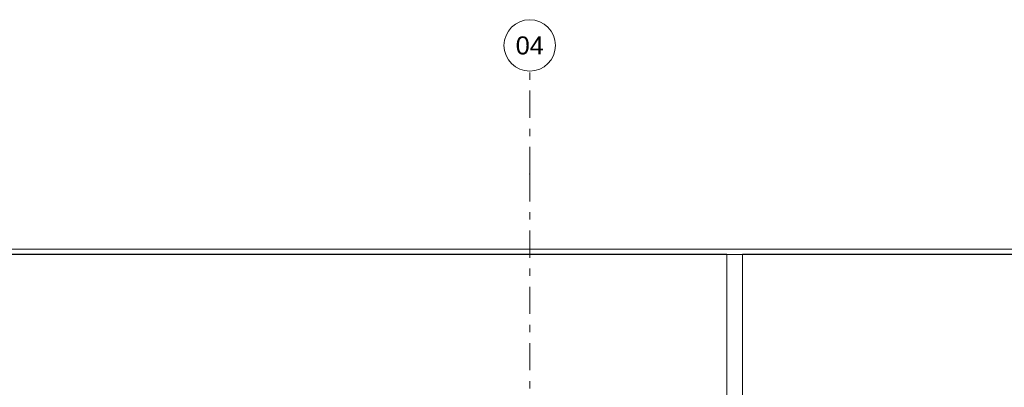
# Model space of a CAD drawing. Header units: millimetres. Extents: x 22784 to 62337, y -53000 to 10500.
# Tile 15 of 26: x 33001 to 42561, y 6930 to 10500. Entities that reach past the tile are written whole.
import ezdxf
from ezdxf.enums import TextEntityAlignment as Align

# ---------------------------------------------------------------- set-up
doc = ezdxf.new("R2010")
doc.units = ezdxf.units.MM
doc.header["$MEASUREMENT"] = 0
doc.linetypes.add('_TIRET COURT 1', pattern=[150, 75, -75])
doc.linetypes.add('Axe', pattern=[546.805537, 264.583325, -105.833328, 70.555556, -105.833328])
for name, color, linetype in [('Nouveau_2D - Dessin général', 7, 'Continuous'), ('Nouveau__Grille structurelle (axe_trame)', 7, 'Continuous'), ('Nouveau__Murs ext - Bardages', 7, 'Continuous'), ('Nouveau__Murs ext - Périphériques', 7, 'Continuous'), ('Nouveau_Exter - Equipements_Mobiliers', 7, 'Continuous')]:
    doc.layers.add(name, color=color, linetype=linetype)
doc.styles.add('STYLE_GENERE_1', font='arial.ttf')

# ---------------------------------------------------------------- blocks, each defined once
blk = doc.blocks.new('Élément de coupe_12')
at = {"layer": 'Nouveau__Murs ext - Périphériques', "linetype": 'Continuous', "lineweight": 13}
blk.add_hatch(color=7, dxfattribs=at).paths.add_polyline_path([(39868, 8220), (39861, 8207.8), (39861, 6785.2), (39868, 6785.2)])
at = {"layer": 'Nouveau__Murs ext - Périphériques', "color": 7, "linetype": 'Continuous', "lineweight": 30}
for p, q in [((39868, 8220), (27618, 8220)), ((52268, 8220), (40018, 8220))]:
    blk.add_line(p, q, dxfattribs=at)
blk = doc.blocks.new('Élément de coupe_15')
at = {"layer": 'Nouveau__Murs ext - Bardages', "color": 7, "linetype": 'Continuous', "lineweight": 13}
blk.add_line((54596, 8270), (24598, 8270), dxfattribs=at)
blk = doc.blocks.new('Élément de coupe_218')
at = {"layer": 'Nouveau_Exter - Equipements_Mobiliers', "color": 7, "linetype": 'Continuous', "lineweight": 13}
for p, q in [((40018, 8220), (39868, 8220)), ((39868, 8220), (39868, 0)), ((40018, 8220), (40018, 0)), ((40018, 0), (39868, 0))]:
    blk.add_line(p, q, dxfattribs=at)
blk = doc.blocks.new('Marque grille standard[4]', base_point=(37953, 10000))
at = {"layer": 'Nouveau__Grille structurelle (axe_trame)', "color": 1, "linetype": 'Axe', "lineweight": 20}
for q in [(37953, 10000), (37953, -3000)]:
    blk.add_line((37953, 9000), q, dxfattribs=at)
at = {"layer": 'Nouveau__Grille structurelle (axe_trame)', "color": 7, "linetype": 'Continuous', "lineweight": 13}
blk.add_circle((37953, 10250), 250, dxfattribs=at)
at = {"layer": 'Nouveau__Grille structurelle (axe_trame)', "color": 1, "linetype": 'Axe', "lineweight": 20}
blk.add_point((37953, 9000), dxfattribs=at)
blk.add_point((37953, 9000), dxfattribs=at)
at = {"layer": 'Nouveau__Grille structurelle (axe_trame)', "color": 7, "lineweight": 13, "style": 'STYLE_GENERE_1'}
for tag, p in [('AC_MarkerText_1_0', (37953, 10337.5)), ('AC_MarkerText_1_1', (37953, -4162.5))]:
    blk.add_attdef(tag, text='', height=175, rotation=360, dxfattribs=at).set_placement(p, align=Align.TOP_CENTER)

msp = doc.modelspace()

# ---------------------------------------------------------------- linework, layer by layer
at = {"layer": 'Nouveau_2D - Dessin général', "color": 7, "linetype": '_TIRET COURT 1', "lineweight": 13}
msp.add_line((41560.823, 8220), (22783.963, 8220), dxfattribs=at)

# ---------------------------------------------------------------- block references
at = {"layer": 'Nouveau__Grille structurelle (axe_trame)', "color": 7, "linetype": 'Continuous', "lineweight": 13}
ref = msp.add_blockref('Marque grille standard[4]', (37953.008, 10000), dxfattribs=at)
ref.add_attrib('AC_MarkerText_1', '04', dxfattribs={"color": 7, "lineweight": 13, "height": 175, "rotation": 360, "style": 'STYLE_GENERE_1'}).set_placement((37953.008, 10337.5), align=Align.TOP_CENTER)
at = {"layer": 'Nouveau__Murs ext - Bardages', "lineweight": 0}
msp.add_blockref('Élément de coupe_15', (0, 0), dxfattribs=at)
at = {"layer": 'Nouveau__Murs ext - Périphériques', "lineweight": 0}
msp.add_blockref('Élément de coupe_12', (0, 0), dxfattribs=at)
at = {"layer": 'Nouveau_Exter - Equipements_Mobiliers', "lineweight": 0}
msp.add_blockref('Élément de coupe_218', (0, 0), dxfattribs=at)

doc.saveas('drawing.dxf')
